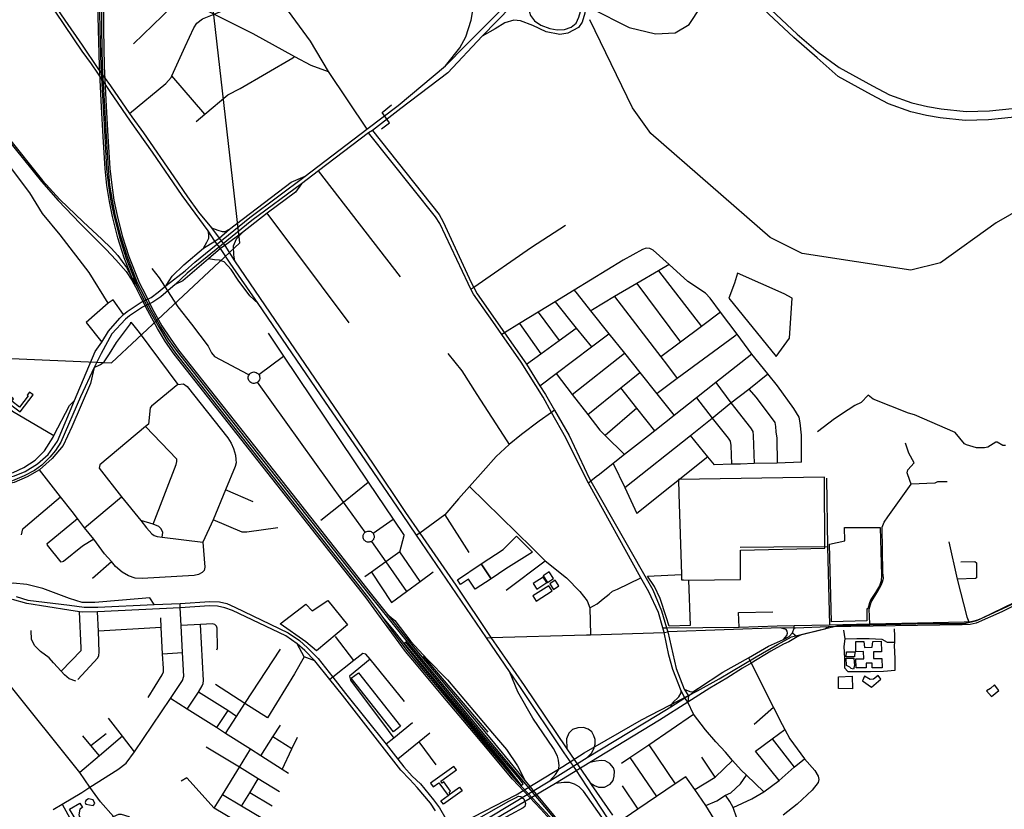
# Model space of a CAD drawing. Header units: millimetres. Extents: x 664923 to 767831, y 3118803 to 3207600.
# Tile 254 of 256: x 720243 to 723421, y 3160879 to 3163427. Entities that reach past the tile are written whole.
import ezdxf

# ---------------------------------------------------------------- set-up
doc = ezdxf.new("R2010")
doc.units = ezdxf.units.MM
for name, color, linetype in [('buildings', 5, 'Continuous'), ('parks', 8, 'Continuous'), ('railways', 4, 'Continuous'), ('roads_2', 2, 'Continuous'), ('roads_3', 3, 'Continuous')]:
    doc.layers.add(name, color=color, linetype=linetype)

msp = doc.modelspace()

# ---------------------------------------------------------------- linework, layer by layer
at = {"layer": 'buildings'}
for points in [[(720196.46, 3162197.95), (720244.84, 3162161.54), (720286.71, 3162216.6), (720275.39, 3162225.12), (720267.78, 3162215.14), (720270.48, 3162213.11), (720242.73, 3162176.62), (720217.44, 3162195.66), (720223.67, 3162203.85), (720209.22, 3162214.72), (720196.46, 3162197.95)], [(722369.43, 3161943.64), (722370.93, 3161896.76), (722379.22, 3161636.78), (722379.79, 3161618.92), (722385.77, 3161618.83), (722401.77, 3161618.58), (722569.84, 3161620.4), (722570.31, 3161715.6), (722841.59, 3161721.83), (722840.69, 3161950.75), (722369.43, 3161943.64)], [(721932.59, 3161632.1), (721946.36, 3161611.22), (721965.95, 3161624), (721952.17, 3161644.89), (721932.59, 3161632.1)], [(721901.05, 3161607.35), (721912.88, 3161589.53), (721944.38, 3161610.25), (721932.54, 3161628.06), (721901.05, 3161607.35)], [(721954.34, 3161606.08), (721966.19, 3161588.66), (721983.69, 3161600.45), (721971.84, 3161617.86), (721954.34, 3161606.08)], [(721899.44, 3161567.35), (721910.01, 3161550.91), (721962.13, 3161584.07), (721951.56, 3161600.52), (721899.44, 3161567.35)], [(721083.53, 3161477.58), (721167.04, 3161541.01), (721187.53, 3161518.99), (721237.81, 3161553.07), (721301.49, 3161473.9), (721201.7, 3161390.67), (721166.9, 3161418.75), (721083.53, 3161477.58)], [(722942.31, 3161420.02), (722967.43, 3161420.5), (722970.09, 3161401.46), (722995.22, 3161401.94), (722996.7, 3161420.15), (723024.11, 3161421.12), (723024.77, 3161386.58), (722998.7, 3161386.99), (722999.12, 3161365.17), (723026.07, 3161365.68), (723026.65, 3161335.22), (722994.65, 3161335.52), (722994.37, 3161350.08), (722975.63, 3161350.17), (722975, 3161335.15), (722942.99, 3161335.45), (722942.44, 3161364.54), (722967.6, 3161364.11), (722966.23, 3161387.74), (722942.01, 3161387.28), (722942.31, 3161420.02)], [(721336.79, 3161319.71), (721472.71, 3161146.67), (721449.27, 3161128.45), (721313.35, 3161301.49), (721336.79, 3161319.71)], [(722885.6, 3161306.42), (722930.26, 3161308.3), (722931.37, 3161268), (722886.32, 3161268.53), (722885.6, 3161306.42)], [(723014.33, 3161310.43), (722999.46, 3161299.24), (722988.06, 3161297.66), (722970.03, 3161308.22), (722963, 3161293.54), (722992.19, 3161272.72), (723022.33, 3161298.76), (723014.33, 3161310.43)], [(723403.12, 3161262.63), (723389.51, 3161280.98), (723376.16, 3161269.03), (723363.95, 3161261.29), (723379.99, 3161242.39), (723403.12, 3161262.63)], [(721569.75, 3160962.55), (721577.84, 3160951.54), (721595.89, 3160964.66), (721626.24, 3160923.35), (721632.87, 3160928.17), (721629.23, 3160933.13), (721634.29, 3160936.81), (721612.14, 3160966.95), (721607.08, 3160963.27), (721602.52, 3160969.48), (721652.74, 3161006.01), (721644.65, 3161017.02), (721569.75, 3160962.55)], [(721671.22, 3160938.66), (721611.26, 3160895.05), (721602.93, 3160906.4), (721626.24, 3160923.35), (721632.87, 3160928.17), (721662.88, 3160950), (721671.22, 3160938.66)], [(720437.82, 3160898.42), (720445.95, 3160884.99), (720437.93, 3160879.31), (720433.8, 3160861.25), (720437.34, 3160854.01), (720424.67, 3160846.29), (720404.3, 3160879.34), (720437.82, 3160898.42)], [(720457.12, 3160907.38), (720454.63, 3160900.28), (720456.82, 3160895.35), (720480.2, 3160890.56), (720485.93, 3160897.21), (720480.2, 3160909.6), (720465.85, 3160912.82), (720457.12, 3160907.38)]]:
    msp.add_lwpolyline(points, close=True, dxfattribs=at)
at = {"layer": 'parks'}
for points in [[(722550.55, 3162576.94), (722532.57, 3162528.54), (722685.36, 3162340.6), (722727.72, 3162399.16), (722736.3, 3162528.23), (722710.28, 3162542.99), (722559.91, 3162609.08), (722550.55, 3162576.94)], [(722863.39, 3161483.68), (722856.84, 3161734.81), (722906.46, 3161745.76), (722905.42, 3161788.71), (723020.78, 3161788.17), (723025.04, 3161633.63), (723023.88, 3161615.84), (723018.06, 3161600.07), (723011.66, 3161589.19), (723005.6, 3161578.66), (722996.93, 3161565.45), (722990.81, 3161555.75), (722986.64, 3161544.68), (722980.79, 3161526.08), (722977.21, 3161526.25), (722977.94, 3161486.99), (722863.39, 3161483.68)], [(721732.57, 3161670.7), (721803.98, 3161717.15), (721846.92, 3161760.69), (721898.74, 3161708.16), (721812.14, 3161654.73), (721764.69, 3161623.06), (721732.57, 3161670.7)], [(721666.56, 3161604.42), (721656.22, 3161619.76), (721732.57, 3161670.7), (721764.69, 3161623.06), (721713.22, 3161588.72), (721691.44, 3161621.02), (721666.56, 3161604.42)], [(722269.42, 3161631.45), (722379.22, 3161636.78), (722379.79, 3161618.92), (722385.77, 3161618.83), (722401.77, 3161618.58), (722407.74, 3161471.84), (722339.01, 3161470.28), (722330.04, 3161500.41), (722310.54, 3161559.07), (722291.67, 3161597.51), (722269.42, 3161631.45)], [(722911.13, 3161366.2), (722935.91, 3161366.67), (722937.51, 3161342.71), (722934.65, 3161331.29), (722927.18, 3161333.42), (722922.98, 3161337.66), (722911.44, 3161343.23), (722911.13, 3161366.2)], [(722911.53, 3161386.78), (722938.95, 3161387.07), (722938.24, 3161370.35), (722911.27, 3161370.53), (722911.53, 3161386.78)]]:
    msp.add_lwpolyline(points, close=True, dxfattribs=at)
at = {"layer": 'railways'}
for points in [[(717226.67, 3162181.43), (718562.58, 3162377.68), (718776.02, 3162395.71), (720539.13, 3162320.27), (720953.78, 3162706.71), (720774.33, 3164283.2)], [(721983.79, 3160832.43), (721870.33, 3160967.32), (721755.38, 3161104.76), (721498.81, 3161413.83), (721374.93, 3161568.61), (720996.17, 3162047.26), (720752.6, 3162356.2), (720725.19, 3162395.11), (720697.45, 3162436.62), (720666.73, 3162492.34), (720644.65, 3162535.74), (720623.76, 3162576.84), (720590.75, 3162661.29), (720569.57, 3162727.36), (720552.37, 3162793), (720542.69, 3162843.66), (720534.52, 3162893.36), (720529.78, 3162946.59), (720523.34, 3163050.87), (720517.79, 3163146.75), (720510.61, 3163277.11), (720508.36, 3163395.65), (720507.12, 3163690.57)], [(720512.47, 3163690.43), (720514.08, 3163396.21), (720516.33, 3163277.42), (720522.52, 3163147.34), (720527.48, 3163051.07), (720534.44, 3162947.05), (720540.51, 3162893.72), (720547.16, 3162844.74), (720558.07, 3162795.1), (720573.85, 3162729.2), (720595.6, 3162662.66), (720628.66, 3162579.53), (720650.12, 3162538.2), (720671.06, 3162494.79), (720702.51, 3162439.49), (720728.81, 3162399.26), (720756.37, 3162361.07), (721001.13, 3162050.83), (721378.48, 3161572.17), (721430.06, 3161507), (721502.18, 3161416.99), (721760.28, 3161109.34), (721874.52, 3160971), (721986.99, 3160834.77)], [(721973.54, 3160825.13), (721925.33, 3160879.13), (721833.66, 3160976.34), (721735.64, 3161092.96), (721673.39, 3161167.19), (721609.51, 3161243.57), (721524, 3161345.92), (721488.28, 3161388.51), (721444.08, 3161448), (721395.56, 3161514.35), (721361.8, 3161560.8), (720984.75, 3162038.71), (720741.44, 3162347.79), (720714.26, 3162387.95), (720687.76, 3162431.11), (720656.54, 3162487.31), (720634.51, 3162531.79), (720624.01, 3162553.11), (720614.3, 3162572.83), (720606.34, 3162593.13), (720580.87, 3162658.2), (720560.18, 3162723.52), (720542.78, 3162791.6), (720532.92, 3162840.78), (720524.83, 3162891.93), (720518.76, 3162945.67), (720512.5, 3163050.57), (720507.66, 3163145.31), (720500.43, 3163277.42), (720497.46, 3163396.13), (720492.12, 3163621.15)], [(720497.8, 3163621.26), (720502.21, 3163396.67), (720505.18, 3163277.02), (720512.72, 3163145.4), (720517.63, 3163050.56), (720523.49, 3162946.05), (720530.03, 3162892.53), (720537.83, 3162841.85), (720548.12, 3162792.13), (720565.27, 3162725.17), (720586.14, 3162659.53), (720618.9, 3162574.9), (720624.89, 3162562.54), (720639, 3162533.42), (720660.7, 3162489.81), (720692.95, 3162433.68), (720719.2, 3162390.03), (720745.86, 3162351.35), (720989.07, 3162042.07), (721365.66, 3161564.17), (721400.98, 3161516.76), (721413.87, 3161498.73), (721447.9, 3161451.17), (721492.49, 3161391.78), (721528.19, 3161348.68), (721613.44, 3161246.66), (721677.19, 3161170.54), (721739.71, 3161095.13), (721836.94, 3160980.08), (721928.25, 3160882.28), (721978.5, 3160828.66)], [(720197.61, 3163049.78), (720313.3, 3162905.08), (720367.83, 3162843.34), (720438.54, 3162769.87), (720522.33, 3162685.43), (720553.45, 3162652.78), (720587.09, 3162614.22), (720604.8, 3162587.03), (720624.01, 3162553.11)], [(720202.24, 3163052.57), (720317.4, 3162907.96), (720373.4, 3162847.01), (720448.54, 3162775.26), (720508.07, 3162719.38), (720538.54, 3162689.7), (720560.18, 3162666.3), (720587.58, 3162627.63), (720606.34, 3162593.13), (720624.89, 3162562.54)], [(721416.81, 3160602.92), (721474.26, 3160637.4), (721674.32, 3160837.21), (721846.08, 3160925.82), (721995.88, 3161016.73), (722065.33, 3161060.73), (722250.42, 3161167.76), (722431.35, 3161261.04), (722500.45, 3161299.59), (722620.03, 3161371.33), (722689.11, 3161410.32), (722734.73, 3161435.25), (722885.11, 3161471.71), (723038.87, 3161475.26), (723183.61, 3161478.6), (723292.69, 3161478.11), (723332.52, 3161487.86), (723532.23, 3161580.24)], [(721413.87, 3161498.73), (721451.93, 3161454), (721496.69, 3161395.04), (721532.39, 3161351.42), (721617.37, 3161249.75), (721680.35, 3161173.45), (721743.17, 3161097.8), (721808.56, 3161021.25), (721836.94, 3160980.08)], [(721430.06, 3161507), (721453.61, 3161488.53), (721505.55, 3161420.14), (721558.58, 3161363.45), (721623.68, 3161296.13), (721769.3, 3161124.01), (721814.07, 3161071.99), (721849.6, 3161018.87), (721874.52, 3160971)], [(721489.14, 3161417.71), (721484.41, 3161413.36), (721809.4, 3161022.98), (721862.16, 3160955.5), (721868.36, 3160960.65), (721856.39, 3160976.95), (721740.46, 3161115.19), (721489.14, 3161417.71)], [(721545.39, 3161372.47), (721754.15, 3161128.07)]]:
    msp.add_lwpolyline(points, dxfattribs=at)
at = {"layer": 'roads_2'}
for points in [[(721617.18, 3163278.13), (721684.42, 3163346.34), (721968.68, 3163631.06), (722018.98, 3163664.45), (722119.72, 3163703.35), (722188.01, 3163716.76), (722266.52, 3163718.3), (722323.74, 3163710.25), (722382.52, 3163692.5), (722467.68, 3163648.32), (722752.3, 3163380.19), (722820.88, 3163322.79), (722887.88, 3163272.92), (722995.46, 3163213.89), (723050.62, 3163185.17), (723122.61, 3163159.05), (723173.6, 3163147.5), (723217.32, 3163139.46), (723298.36, 3163131.07), (723373.8, 3163133.26), (723446.45, 3163140.79), (723540.34, 3163163.98), (723599.24, 3163186.46), (723664.19, 3163218.48)], [(721617.18, 3163278.13), (721663.97, 3163336.79), (721683.24, 3163372.08), (721700.9, 3163426.26), (721707.81, 3163470.34), (721708.6, 3163509.07), (721705.03, 3163543.97), (721695.16, 3163581.48), (721682.97, 3163618.77), (721660.77, 3163656.64), (721644.16, 3163682.44), (721620.29, 3163715.3)], [(723675.1, 3163197.5), (723595.99, 3163157.49), (723537.1, 3163135.02), (723443.2, 3163111.82), (723370.56, 3163104.3), (723295.11, 3163102.1), (723214.08, 3163110.49), (723170.35, 3163118.54), (723119.36, 3163130.09), (723047.37, 3163156.2), (722992.21, 3163184.92), (722884.63, 3163243.95), (722816.79, 3163304.48), (722741.75, 3163369.92), (722464.22, 3163630.66), (722385.21, 3163674.26), (722322.81, 3163695.47), (722254.6, 3163703.31), (722189.25, 3163701.09), (722113.99, 3163688.17), (722035.89, 3163654.35), (721981.69, 3163620.73), (721924.52, 3163568.11), (721735.61, 3163374.34)], [(721981.69, 3163620.73), (721951.28, 3163570.62), (721916.96, 3163532.98), (721893.11, 3163499.77), (721887.38, 3163480.66), (721885.93, 3163462.91), (721892.48, 3163440.36), (721904.69, 3163423.37), (721925.3, 3163410.16), (721954.25, 3163399.02), (721977.6, 3163394.39), (722002.18, 3163395.67), (722022.82, 3163403.21), (722039.38, 3163415.77), (722048.45, 3163435.14), (722053.19, 3163453.37), (722053.88, 3163474.37), (722045.6, 3163502.08), (722029.53, 3163528.21), (722000.96, 3163561.96)], [(722009.99, 3163568.39), (722042.28, 3163533.65), (722059.63, 3163502.95), (722067.93, 3163481.3), (722067.71, 3163448.12), (722058.26, 3163419.66), (722046.9, 3163402.46), (722012.44, 3163383.94), (721986.59, 3163379.75), (721942.66, 3163388.54), (721899.35, 3163408.59), (721860.22, 3163423.65), (721838.17, 3163425.41), (721808.61, 3163416.86), (721777.92, 3163398.39), (721735.61, 3163374.34)], [(721735.61, 3163374.34), (721625.34, 3163255.9), (721473.78, 3163140.51), (721382.03, 3163069.74), (721369.63, 3163061.99), (721207.34, 3162939.88), (721152.64, 3162897.1), (720992.87, 3162779.52)], [(720985.81, 3162788.6), (721164.51, 3162922.42), (721363.89, 3163074.23), (721464.6, 3163150.9), (721617.18, 3163278.13)], [(722399.57, 3161224.78), (722389.77, 3161238), (722378.2, 3161260.86), (722350.93, 3161330.1), (722338.66, 3161376.09), (722323.28, 3161449.87), (722319.15, 3161464.06), (722304.6, 3161514.07), (722273.72, 3161580.34), (722248.25, 3161626.35), (722079.17, 3161931.82), (722071.66, 3161945.4), (722006.25, 3162078.2), (721960.07, 3162159.4), (721932.45, 3162209.27), (721862.26, 3162321.61), (721799.35, 3162411.46), (721770.26, 3162453.01), (721708.51, 3162541.18), (721699.9, 3162557.76), (721690.27, 3162576.28), (721599.26, 3162769.98), (721585.2, 3162791.36), (721369.63, 3163061.99)], [(721382.03, 3163069.74), (721597.53, 3162798.21), (721610.2, 3162774.71), (721700.64, 3162578.94), (721709.33, 3162562.43), (721719.96, 3162542.24), (721808.28, 3162416.75), (721871.62, 3162326.77), (721878.75, 3162315.42), (721921.95, 3162245.07), (721940.35, 3162217.23), (721969.75, 3162166.66), (722016.29, 3162084.83), (722080.95, 3161947.82), (722086.47, 3161937.58), (722286.54, 3161587.44), (722314.52, 3161519.61), (722331.06, 3161464.76), (722334.95, 3161451.87), (722362.25, 3161332.87), (722388.04, 3161266.48), (722401.83, 3161244.68), (722399.57, 3161224.78)], [(720716.2, 3162569.19), (720735.03, 3162599.88), (720772.56, 3162636.16), (720837.04, 3162690.31), (720873.46, 3162711.97), (720886.64, 3162721.92), (720920.53, 3162750.94), (721119.4, 3162903.24), (721164.51, 3162922.42)], [(721152.64, 3162897.1), (721133.18, 3162870.48), (721041.7, 3162802.82), (720962.19, 3162740.55), (720904.94, 3162698.12), (720890.94, 3162688.56), (720853, 3162655.49), (720770.19, 3162584.64), (720744.91, 3162572.13)], [(720808.11, 3162645.11), (720985.81, 3162788.6)], [(720992.87, 3162779.52), (720813.86, 3162633.98)], [(720962.19, 3162740.55), (720942.47, 3162718.43), (720932.64, 3162696.85), (720933.17, 3162668.33), (720936.1, 3162648.67)], [(722140.84, 3160851.25), (722074.35, 3160951.12), (722038.31, 3161006.89), (722001.1, 3161061.28), (721859.19, 3161271.56), (721823.69, 3161323.88), (721750.5, 3161431.75), (721524.38, 3161763.14), (721479.02, 3161829.78), (721370.18, 3161989.05), (721230.31, 3162192.42), (721013.49, 3162510.93), (720922.58, 3162641.19), (720890.94, 3162688.56), (720873.46, 3162711.97)], [(720886.64, 3162721.92), (720904.94, 3162698.12), (720936.1, 3162648.67), (721196.79, 3162266.83), (721381.99, 3161996.07), (721488.71, 3161836.76), (721534.62, 3161769.91), (721650.63, 3161602.06), (721763.93, 3161433.05), (721871.42, 3161278.47), (722008.87, 3161073.86), (722084.3, 3160964.22), (722087.89, 3160958.61), (722156.77, 3160859.71)], [(720667.53, 3162530.95), (720689.99, 3162547.74), (720716.2, 3162569.19), (720777.45, 3162616.84), (720808.11, 3162645.11)], [(720813.86, 3162633.98), (720783.74, 3162608.81), (720744.91, 3162572.13), (720698.47, 3162532.48), (720673.17, 3162516.07)], [(721013.49, 3162510.93), (720985.85, 3162535.86), (720948.03, 3162586.43), (720925.53, 3162621.32), (720903.55, 3162645.7), (720888.43, 3162651.19), (720871.68, 3162652.24), (720853, 3162655.49)], [(720365.74, 3162066.62), (720420.45, 3162197.71), (720486.48, 3162355.95), (720508.77, 3162385.98), (720529.58, 3162421.61), (720566.48, 3162463.94), (720577.85, 3162475.81), (720590.01, 3162485.37), (720635.71, 3162515.62)], [(720635.71, 3162515.62), (720667.53, 3162530.95)], [(720673.17, 3162516.07), (720640.07, 3162499.36)], [(720640.07, 3162499.36), (720597.32, 3162470.97), (720585.25, 3162460.22), (720541.13, 3162413.58), (720506.39, 3162350.03), (720483.84, 3162304.33), (720439.97, 3162209.6)], [(720483.84, 3162304.33), (720471.69, 3162252.85), (720411.83, 3162113.04), (720383.12, 3162052.67), (720348.65, 3162010.65), (720306.77, 3161974.27), (720267.61, 3161951.64), (720225.84, 3161933.38), (720196.78, 3161927.74), (720153.31, 3161920.82), (720100.93, 3161913.39), (720087.37, 3161912.61), (720028.04, 3161906.29), (719827.5, 3161886.98), (719751.83, 3161878.12), (719738.82, 3161876.88), (719528.29, 3161851.51), (719430.72, 3161841.96), (719386.05, 3161845.51)], [(719396.91, 3161857.93), (719442.73, 3161871.6), (719735.65, 3161905.13), (719747.84, 3161906.53), (719926.5, 3161927.15), (719947.36, 3161929.87), (719965.73, 3161931.95), (720094.99, 3161946.64), (720132.74, 3161951.24), (720163.18, 3161954.95), (720193.03, 3161959.05), (720221.89, 3161966.34), (720256.96, 3161981.92), (720293.77, 3162005.51), (720323.68, 3162035.72), (720351.29, 3162080.04), (720353.86, 3162085.05), (720403.55, 3162182.09), (720420.45, 3162197.71)], [(720439.97, 3162209.6), (720376.56, 3162063.73), (720359.21, 3162036.76), (720340.18, 3162015.5), (720314.41, 3161989.95), (720291.11, 3161972.27), (720257.84, 3161954.94), (720220.33, 3161939.07), (720186.83, 3161933.22), (720007.62, 3161914.19), (719512.99, 3161858.94)], [(719512.6, 3161870.63), (720161.69, 3161943.32), (720198.58, 3161948.08), (720226.15, 3161954.75), (720260.59, 3161968.67), (720301.08, 3161993.82), (720335.45, 3162023.98), (720365.74, 3162066.62)], [(720351.26, 3160877.76), (720380.94, 3160895.28), (720443.81, 3160932.4), (720470, 3160950.43), (720559.76, 3161007.24), (720586.44, 3161028.07), (720613.83, 3161064.44), (720729.76, 3161236.66), (720768.62, 3161293.93), (720773.03, 3161308.91), (720768.97, 3161385.12), (720764.21, 3161471.76), (720761.07, 3161529.17), (720761.1, 3161543.14)], [(722319.15, 3161464.06), (722331.06, 3161464.76), (722565.49, 3161466.19), (722687.89, 3161471.15), (722743.02, 3161472.2)], [(722742.6, 3161463.63), (722699.35, 3161464.13), (722334.95, 3161451.87)], [(721750.5, 3161431.75), (721763.93, 3161433.05), (722073, 3161441.94), (722085.63, 3161442.34), (722323.28, 3161449.87), (722334.95, 3161451.87)], [(721954.52, 3160970.42), (721972.68, 3160991.47), (721982.23, 3161006.47), (721984.4, 3161019.17), (721982.16, 3161037), (721978.68, 3161049.96), (721965.86, 3161075.12), (721900.01, 3161172.75), (721850.62, 3161257.8), (721823.69, 3161323.88)], [(722075.17, 3161045.57), (722088.8, 3161059.78), (722096.62, 3161073.95), (722100.63, 3161088.69), (722100.94, 3161104.24), (722096.87, 3161116.2), (722089.48, 3161128.33), (722078.55, 3161137.04), (722062.88, 3161142.52), (722045.16, 3161141.85), (722027.87, 3161135.86), (722015.82, 3161124.26), (722008.63, 3161106.6)], [(722008.63, 3161106.6), (722008.87, 3161073.86)], [(722131.23, 3160950.29), (722148.77, 3160959.4), (722158.88, 3160971.81), (722162.31, 3160985.96), (722162.85, 3161001.86), (722159.57, 3161012.4), (722148.45, 3161027.05), (722132.89, 3161034.67), (722119.53, 3161035.93), (722103.48, 3161033.86), (722083.08, 3161029.35)], [(722258.11, 3160685.93), (722237.19, 3160697.05), (722219.6, 3160714.61), (722062.58, 3160937.61), (722048.98, 3160951.59), (722034.27, 3160960.03), (722018.06, 3160965.15), (721999.88, 3160965.68), (721972.86, 3160962.42)], [(722084.3, 3160964.22), (722098.41, 3160956.04), (722111.94, 3160950.63), (722131.23, 3160950.29)]]:
    msp.add_lwpolyline(points, dxfattribs=at)
at = {"layer": 'roads_3'}
for points in [[(722086.81, 3163464.47), (722210.7, 3163401.73), (722295.23, 3163381.24), (722359.43, 3163384.78), (722404.49, 3163412.38), (722441.97, 3163468.9), (722453.69, 3163528.4), (722446.79, 3163584.07), (722406.09, 3163635.62)], [(720597.85, 3163124.68), (720714.96, 3163221.29), (720732.44, 3163240.94), (720734.79, 3163246.24), (720777.12, 3163341.05), (720805.02, 3163401.09), (720814.56, 3163415.92), (720833.18, 3163430.37), (720870.96, 3163445.14), (720921.41, 3163465.44), (721062.33, 3163528.19), (721162.37, 3163568.73), (721194.88, 3163577.67), (721225.73, 3163584.52)], [(720686.21, 3163521.06), (720729.57, 3163504.13), (720737.76, 3163500.9), (720838.53, 3163461.26), (720870.96, 3163445.14), (720995.41, 3163383.27), (721130.53, 3163309.07), (721182.64, 3163280.78), (721239.08, 3163259.93)], [(720495.03, 3163255.2), (720475, 3163284.54), (720444.82, 3163325.76), (720331.03, 3163495.34)], [(720339.03, 3163499.26), (720389.34, 3163425.41), (720444.62, 3163344.94), (720495.1, 3163270.33)], [(720610.69, 3163349.38), (720734.93, 3163470.28), (720729.87, 3163479.61), (720737.76, 3163500.9)], [(721109.55, 3163454.89), (721180.53, 3163357.54), (721239.08, 3163259.93), (721363.89, 3163074.23)], [(724251.53, 3162339.64), (723885.32, 3162788.39), (723737.65, 3162871.61), (723627.82, 3162870.67), (723524.3, 3162845.44), (723394.81, 3162772.05), (723214.95, 3162643.06), (723119.58, 3162619.16), (722769.12, 3162672.93), (722665.31, 3162724.44), (722280.29, 3163060.09), (722221.46, 3163142.68), (722084.02, 3163427.22)], [(720954.67, 3163204.92), (721125.36, 3163304.27), (721130.53, 3163309.07)], [(720495.1, 3163270.33), (720536.26, 3163214.22)], [(720535.58, 3163195.77), (720495.03, 3163255.2)], [(720841.24, 3163122.87), (720734.79, 3163246.24)], [(720528.58, 3162511.98), (720467.56, 3162611.33), (720374.46, 3162733.3), (720316.98, 3162802.21), (720275.96, 3162868.4), (720161.16, 3163019.7), (720118.18, 3163071.65), (720015.14, 3163218.56)], [(720536.26, 3163214.22), (720597.85, 3163124.68), (720605.15, 3163114.07), (720642.4, 3163062.13), (720741.08, 3162920.5), (720784.97, 3162855.95), (720820.89, 3162806.53), (720862.22, 3162755.53), (720886.64, 3162721.92)], [(720812.82, 3163098.31), (720841.24, 3163122.87), (720915.16, 3163184.33), (720954.67, 3163204.92)], [(720873.46, 3162711.97), (720851.55, 3162745.65), (720767.77, 3162859.68), (720671.88, 3162999.94), (720601.12, 3163099.73), (720535.58, 3163195.77)], [(721411.47, 3163075.33), (721437.31, 3163094.52), (721412.84, 3163127.61), (721443.6, 3163152.47)], [(721472.89, 3162597.08), (721207.34, 3162939.88)], [(721306.98, 3162448.54), (721041.7, 3162802.82)], [(722005.19, 3162763.58), (721895.7, 3162692.26), (721709.33, 3162562.43), (721699.9, 3162557.76)], [(720837.04, 3162690.31), (720846.93, 3162708.83), (720853.9, 3162722.41), (720853.35, 3162733.66), (720851.55, 3162745.65)], [(720862.22, 3162755.53), (720882.51, 3162748.21), (720896.92, 3162744.07), (720906.16, 3162743.23), (720920.53, 3162750.94)], [(722742.24, 3162172.4), (722689.72, 3162245.35), (722657.88, 3162284.46), (722606.39, 3162347.71), (722558.55, 3162412.09), (722505.55, 3162483.43), (722471.68, 3162529.02), (722457.21, 3162544.93), (722399.78, 3162582.49), (722339.67, 3162637.6), (722288.13, 3162683.81), (722277.53, 3162688.83), (722265.43, 3162690.16), (722253.96, 3162685.76), (722191.05, 3162650.85), (722033.3, 3162554.65), (721971.64, 3162516.86), (721916.96, 3162483.35), (721856.69, 3162446.42), (721808.28, 3162416.75), (721799.35, 3162411.46)], [(722339.67, 3162637.6), (722305.24, 3162617.26), (722235.22, 3162575.89), (722163.61, 3162533.58), (722091.72, 3162491.11), (722086.17, 3162487.83)], [(720669.28, 3162624.01), (720693.39, 3162594.01), (720730.04, 3162537.22), (720753.6, 3162500.16), (720797.93, 3162444.62), (720851.64, 3162373.54), (720862.1, 3162352.09), (720872.13, 3162339.9), (720979.86, 3162282.94), (720983.43, 3162281.1)], [(722305.24, 3162617.26), (722443.5, 3162437.22)], [(722235.22, 3162575.89), (722376.07, 3162387)], [(722033.3, 3162554.65), (722042.89, 3162542.22), (722086.17, 3162487.83), (722144.95, 3162413.47), (722194.91, 3162351.22), (722245.26, 3162289.03), (722299.66, 3162219.62), (722355.33, 3162149.67)], [(720577.85, 3162475.81), (720545.27, 3162523.06), (720528.58, 3162511.98), (720457.93, 3162449.62), (720508.77, 3162385.98)], [(721971.64, 3162516.86), (722039.16, 3162432.01), (722089.21, 3162371.38)], [(722163.61, 3162533.58), (722312.31, 3162339.51), (722330.79, 3162315.88), (722365.71, 3162268.87)], [(721916.96, 3162483.35), (721984.65, 3162392.39)], [(722505.55, 3162483.43), (722443.5, 3162437.22), (722376.07, 3162387), (722312.31, 3162339.51)], [(720483.84, 3162304.33), (720503.65, 3162314.71), (720516.4, 3162323.22), (720532.72, 3162349.13), (720555.88, 3162385.17), (720600.42, 3162445.54), (720602.31, 3162451)], [(720602.31, 3162451), (720611.77, 3162439.6), (720629.18, 3162418.08), (720753.62, 3162250.32), (720771.99, 3162251.52), (720783.68, 3162243.92), (720914.92, 3162078.19), (720926.29, 3162060.12), (720933.44, 3162043.02), (720940.14, 3162021.73), (720941.46, 3162007.66), (720941.65, 3161997.2), (720938.73, 3161985.14), (720907.7, 3161909.39), (720868.21, 3161812.97), (720834.12, 3161740.46), (720840.88, 3161660.47), (720838.98, 3161649.99), (720831.77, 3161642.54), (720820.85, 3161637.11), (720806.74, 3161633.71), (720638.3, 3161623.42), (720616.27, 3161624.94), (720594.61, 3161631.84), (720574.43, 3161644.16), (720552.02, 3161662.91), (720539.2, 3161678.96), (720517.45, 3161703.39)], [(721856.69, 3162446.42), (721925, 3162349.04)], [(721044.78, 3162415.75), (721094.91, 3162341.67), (721368.25, 3161934.73), (721448.87, 3161814.71), (721484.03, 3161762.38)], [(721878.75, 3162315.42), (721925, 3162349.04), (721984.65, 3162392.39), (722039.16, 3162432.01)], [(721921.95, 3162245.07), (721974.98, 3162285.11), (722089.21, 3162371.38), (722144.95, 3162413.47)], [(722558.55, 3162412.09), (722551.71, 3162405.73), (722365.71, 3162268.87), (722304.7, 3162223.97), (722299.66, 3162219.62)], [(720093.33, 3162405.7), (720107.15, 3162373.86), (720123.64, 3162334.22), (720146.23, 3162273.56), (720166.07, 3162223.53), (720173.79, 3162208.24), (720193.58, 3162188.74), (720220.3, 3162164.16), (720353.86, 3162085.05)], [(721625.01, 3162350), (721670.13, 3162293.63), (721718.86, 3162218.05), (721815.13, 3162067.58), (721823.47, 3162056.51)], [(722026.47, 3162217.99), (722194.91, 3162351.22)], [(722606.39, 3162347.71), (722490.3, 3162256.14), (722428.15, 3162207.11), (722355.33, 3162149.67), (722292.94, 3162100.44), (722272.51, 3162084.34), (722195.51, 3162023.59), (722158.71, 3161994.55), (722114.63, 3161959.79), (722104.45, 3161951.76), (722086.47, 3161937.58), (722079.17, 3161931.82)], [(721014.92, 3162282.03), (721094.91, 3162341.67)], [(721014.54, 3162260.8), (721012.97, 3162258.92), (721010.59, 3162256.88), (721010.17, 3162256.53), (721007.27, 3162254.85), (721003.7, 3162253.64), (720999.88, 3162253.16), (720996.55, 3162253.39), (720993.2, 3162254.23), (720989.18, 3162256.23), (720986.52, 3162258.35), (720984.61, 3162260.51), (720983.14, 3162262.76), (720981.75, 3162265.96), (720981.08, 3162268.75), (720980.84, 3162271.44), (720981.07, 3162274.57), (720981.94, 3162277.97), (720983.43, 3162281.1), (720986.13, 3162284.62), (720988.78, 3162286.87), (720992.24, 3162288.76), (720996.2, 3162289.92), (720999, 3162290.21), (720999.18, 3162290.21), (721002.37, 3162290), (721006.73, 3162288.75), (721010.22, 3162286.82), (721012.36, 3162285.05), (721014.92, 3162282.03), (721016.82, 3162278.44), (721017.83, 3162274.79), (721018.09, 3162272.14), (721017.89, 3162269), (721016.9, 3162265.17), (721014.54, 3162260.8)], [(721974.98, 3162285.11), (722026.47, 3162217.99), (722077.16, 3162153), (722115.25, 3162102.26)], [(722077.16, 3162153), (722183.18, 3162238.79), (722245.26, 3162289.03)], [(722196.8, 3161917.22), (722408.12, 3162085.52), (722478.61, 3162141.67), (722538.83, 3162190.24), (722596.16, 3162235.3), (722657.88, 3162284.46)], [(720753.62, 3162250.32), (720668.42, 3162179.57), (720664.32, 3162174.27), (720659.01, 3162121.94), (720649.47, 3162114.22), (720501.85, 3161991), (720499.43, 3161979.99), (720572.37, 3161886.99), (720634.06, 3161810.48), (720652.72, 3161786.99), (720669.87, 3161767.98), (720676.81, 3161762.37), (720686.85, 3161758.9), (720703.05, 3161756.59), (720834.12, 3161740.46)], [(721358.41, 3161772.94), (721288.23, 3161870.58), (721010.59, 3162256.88)], [(722490.3, 3162256.14), (722538.83, 3162190.24), (722601.92, 3162110.49), (722609.25, 3162098.1), (722610.72, 3162085.55), (722613.79, 3161994.47)], [(722292.94, 3162100.44), (722234.84, 3162173.68), (722183.18, 3162238.79)], [(722596.16, 3162235.3), (722620.41, 3162208.1), (722680.7, 3162127.47), (722682.52, 3162113.96), (722683.41, 3162096.85), (722686.61, 3162076.67), (722688.25, 3161996.4)], [(722428.15, 3162207.11), (722478.61, 3162141.67), (722530.5, 3162076.94), (722536.32, 3162067.19), (722538.38, 3162053.12), (722540.24, 3161992.19)], [(723425.18, 3162052.42), (723416.4, 3162052.83), (723398.34, 3162063.99), (723393.62, 3162063.36), (723367.68, 3162047.2), (723357.74, 3162045.45), (723332, 3162045.48), (723298.75, 3162054.77), (723292.38, 3162058.31), (723262.8, 3162095.35), (723130.97, 3162151.87), (723112.49, 3162157.78), (722997.7, 3162202.08), (722981.69, 3162215.88), (722959.04, 3162191.95), (722938.76, 3162181.64), (722916.8, 3162168.1), (722872.88, 3162139.12), (722818.03, 3162096.81)], [(721969.75, 3162166.66), (721960.07, 3162159.4), (721919.64, 3162131.31), (721862.92, 3162088.86), (721823.47, 3162056.51), (721781.61, 3162017.19), (721739.08, 3161970.37), (721694.7, 3161920.77), (721897.13, 3161723.02), (721939.37, 3161680.54), (722008.2, 3161625.66), (722051.02, 3161582.18), (722075.12, 3161551.71), (722083.13, 3161528.46), (722085.63, 3161442.34)], [(722234.84, 3162173.68), (722133.13, 3162084.77)], [(722767.09, 3161999.26), (722766.22, 3162086.72), (722762.53, 3162126.05), (722759.37, 3162144.33), (722742.24, 3162172.4)], [(720674.13, 3161799.35), (720748.53, 3161991.53), (720750.97, 3162000.98), (720750.82, 3162008.82), (720649.47, 3162114.22)], [(722195.51, 3162023.59), (722133.13, 3162084.77), (722115.25, 3162102.26)], [(722486.35, 3161990.48), (722464.62, 3162016.89), (722408.12, 3162085.52)], [(722987.13, 3161477.46), (722985.36, 3161524.47), (722991.51, 3161547.37), (723013.13, 3161583), (723023.65, 3161601.96), (723027.66, 3161612.79), (723030.82, 3161625.18), (723029.3, 3161642.98), (723027.15, 3161789.79), (723033.74, 3161805.52), (723044.91, 3161823.06), (723120.16, 3161927.77), (723116.83, 3161940.19), (723107.32, 3161965.06), (723109.88, 3161973.96), (723130.1, 3161996.65), (723113.14, 3162028.1), (723102.02, 3162059.98)], [(722158.71, 3161994.55), (722196.8, 3161917.22), (722235.23, 3161833.19)], [(722464.62, 3162016.89), (722235.23, 3161833.19)], [(722767.09, 3161999.26), (722688.25, 3161996.4), (722613.79, 3161994.47), (722569.81, 3161993.09), (722540.24, 3161992.19), (722486.35, 3161990.48)], [(720517.45, 3161703.39), (720482.19, 3161750.65), (720452.53, 3161787.24), (720430.12, 3161817.03), (720412.27, 3161839.79), (720374.62, 3161887.78), (720306.77, 3161974.27)], [(721215.01, 3161811.88), (721288.23, 3161870.58), (721368.25, 3161934.73)], [(722846.84, 3161947.39), (722850.47, 3161725.39), (722856.93, 3161473.66)], [(723236.96, 3161935.53), (723205.46, 3161935.46), (723197.51, 3161931.08), (723120.16, 3161927.77)], [(720996.63, 3161871.64), (720907.7, 3161909.39)], [(721694.7, 3161920.77), (721659.75, 3161880.66), (721615.18, 3161829.66), (721534.62, 3161769.91), (721524.38, 3161763.14)], [(720248.82, 3161764.62), (720253.7, 3161784.04), (720262.48, 3161792.04), (720374.62, 3161887.78)], [(720452.53, 3161787.24), (720572.37, 3161886.99)], [(720482.19, 3161750.65), (720446.41, 3161727.59), (720384.34, 3161678), (720377.01, 3161676.82), (720332.93, 3161731.2), (720332.3, 3161736.93), (720430.12, 3161817.03)], [(720703.05, 3161756.59), (720704.99, 3161772.12), (720699.53, 3161783.5), (720692.03, 3161791.72), (720674.13, 3161799.35), (720634.06, 3161810.48)], [(721076.28, 3161786.91), (720976.26, 3161773), (720961.27, 3161773.12), (720868.21, 3161812.97)], [(721383.9, 3161769.6), (721448.87, 3161814.71)], [(721615.18, 3161829.66), (721693.16, 3161707.39)], [(721384.92, 3161749.68), (721383.84, 3161748.1), (721382.44, 3161746.46), (721380.87, 3161745.04), (721378.77, 3161743.56), (721376.42, 3161742.38), (721373.64, 3161741.49), (721371.44, 3161741.11), (721369.78, 3161741.01), (721368, 3161741.08), (721365.54, 3161741.46), (721362.93, 3161742.25), (721360.2, 3161743.6), (721358.05, 3161745.12), (721357, 3161746.06), (721355.56, 3161747.63), (721354.08, 3161749.73), (721352.92, 3161752.02), (721352.06, 3161754.66), (721351.68, 3161756.74), (721351.54, 3161758.58), (721351.64, 3161760.72), (721352.07, 3161763.16), (721353.03, 3161766.01), (721354.12, 3161768.13), (721355.44, 3161770), (721356.55, 3161771.26), (721358.41, 3161772.94), (721360.99, 3161774.63), (721363.76, 3161775.82), (721366.88, 3161776.57), (721369.1, 3161776.77), (721371.61, 3161776.65), (721374.34, 3161776.11), (721377.19, 3161775.06), (721380.01, 3161773.4), (721381.93, 3161771.82), (721383.9, 3161769.6), (721385.57, 3161766.92), (721386.82, 3161763.72), (721387.26, 3161761.71), (721387.48, 3161759.25), (721387.44, 3161757.54), (721387.1, 3161755.2), (721386.5, 3161753.03), (721385.75, 3161751.22), (721384.92, 3161749.68)], [(721378.77, 3161743.56), (721424.84, 3161677.47), (721491.59, 3161581.56)], [(721536.24, 3161614.44), (721470.17, 3161710.16), (721484.03, 3161762.38)], [(723241.65, 3161742.46), (723269.3, 3161621.02), (723299.88, 3161500.14), (723306.37, 3161483.9)], [(721470.17, 3161710.16), (721424.84, 3161677.47), (721378.37, 3161643.98), (721357.12, 3161628.66)], [(722850.47, 3161725.39), (722677.56, 3161724.3), (722568.36, 3161723.27)], [(720478.82, 3161624.25), (720539.2, 3161678.96)], [(721813.66, 3161586.27), (721939.37, 3161680.54)], [(723281.37, 3161676.97), (723326.52, 3161678.1), (723331.06, 3161673.74), (723331.8, 3161629.68), (723331.35, 3161625.49), (723327.72, 3161623.33), (723269.3, 3161621.02)], [(721378.37, 3161643.98), (721443.87, 3161546.41), (721491.59, 3161581.56), (721536.24, 3161614.44), (721577.98, 3161645.18)], [(722083.13, 3161528.46), (722106.7, 3161542.43), (722126.21, 3161558.27), (722145.61, 3161572.98), (722156.96, 3161582.33), (722172.51, 3161589.31), (722248.25, 3161626.35)], [(723617.12, 3161626.62), (723607.43, 3161614.45), (723583.95, 3161600.71), (723565.33, 3161590.98), (723413.71, 3161515.9), (723330.86, 3161479.14), (723311.1, 3161475.1), (723284.88, 3161474.48), (722853.95, 3161467.47), (722747.21, 3161463.75), (722742.6, 3161463.63)], [(722743.02, 3161472.2), (722856.93, 3161473.66), (722987.13, 3161477.46), (723089.95, 3161479.84), (723291.89, 3161483.63), (723306.74, 3161484.24), (723306.37, 3161483.9), (723319.67, 3161486.25), (723335.5, 3161490.27), (723348.91, 3161495.16), (723561.49, 3161599.19), (723575.11, 3161606.53), (723603.91, 3161623.9), (723616.9, 3161634.4)], [(720677.86, 3161539.45), (720663.79, 3161560.87), (720574.66, 3161553.97), (720485.53, 3161546.7), (720444.58, 3161546.45), (720403.9, 3161559.11), (720318.24, 3161591.09), (720266.54, 3161604.22), (720221.83, 3161608.08), (720186.14, 3161607.25), (720168.02, 3161596.99)], [(721585.67, 3160873.91), (721569.27, 3160898.82), (721526.41, 3160949.14), (721502.59, 3160975.1), (721473.58, 3161004.75), (721284.75, 3161247), (721243.96, 3161297.76), (721195.79, 3161357.72), (721163.21, 3161391.59), (721138.64, 3161413.22), (721101.87, 3161438.53), (720930.17, 3161520.1), (720905.24, 3161529.21), (720882.27, 3161534.65), (720855.69, 3161535.53), (720761.07, 3161529.17), (720494.82, 3161516.54), (720444.76, 3161515.32), (720436.78, 3161516.45), (720402.34, 3161521.3), (720266.13, 3161542.95), (720220.32, 3161555.54)], [(720231.42, 3161565.88), (720269.75, 3161553.96), (720403.87, 3161537.15), (720451.53, 3161531.07), (720495.6, 3161531.37), (720677.86, 3161539.45), (720761.1, 3161543.14), (720856.71, 3161549.4), (720887.96, 3161548.73), (720912.03, 3161543.44), (720937.97, 3161531.1), (721109.32, 3161448.74), (721146.26, 3161423.05), (721172.77, 3161400.3), (721206.55, 3161365.28), (721253.75, 3161305.48), (721295.16, 3161253.01), (721425.62, 3161088.69), (721464.12, 3161040.2), (721483.12, 3161016.26), (721510.57, 3160986.17), (721537.15, 3160961.09), (721578.8, 3160909.3), (721598.37, 3160883.7), (721618.52, 3160848.04)], [(720470, 3160950.43), (720437.25, 3160996.98), (720204.16, 3161289.09), (720199.61, 3161296.48), (720153.65, 3161371.11), (720126.77, 3161458.12), (720116.33, 3161542.05)], [(720376.82, 3161325.09), (720441.2, 3161391.08), (720442.16, 3161399.74), (720436.78, 3161516.45)], [(720430.87, 3161297.9), (720495.28, 3161367.31), (720498.73, 3161374.93), (720500.17, 3161386.21), (720497.41, 3161453.54), (720494.82, 3161516.54)], [(720657.78, 3161239.97), (720703.67, 3161312.93), (720707.15, 3161322.91), (720707.49, 3161332.86), (720704.16, 3161380.43), (720700.13, 3161465.22), (720698.62, 3161497.23)], [(722565.49, 3161466.19), (722563.42, 3161513.73), (722674.04, 3161515.55)], [(720424.16, 3161292.03), (720403.03, 3161299.98), (720387.57, 3161312.23), (720376.82, 3161325.09), (720352.69, 3161351.8), (720338.23, 3161367.2), (720310, 3161388.08), (720291.82, 3161406.03), (720281.44, 3161426.73), (720280.38, 3161455.45)], [(720700.13, 3161465.22), (720497.41, 3161453.54)], [(720879.63, 3161393.55), (720881.63, 3161398.82), (720880.42, 3161463.05), (720878.19, 3161470.31), (720873.15, 3161475.37), (720865.97, 3161477.4), (720826.43, 3161475.2), (720764.21, 3161471.76)], [(720784.24, 3161202.07), (720820.29, 3161257.23), (720832.47, 3161276.69), (720835.47, 3161285.11), (720836.87, 3161294.02), (720826.43, 3161475.2)], [(722853.95, 3161467.47), (722842.28, 3161460.1), (722763.49, 3161440.45), (722752.35, 3161435.38), (722725.72, 3161419.58), (722708.71, 3161411.61), (722667.35, 3161388.83), (722603.9, 3161350.87), (722576.12, 3161333.86), (722525.33, 3161301.82), (722470.46, 3161269.15), (722399.57, 3161224.78)], [(722401.83, 3161244.68), (722434.53, 3161269.56), (722513.25, 3161321.47), (722595.65, 3161368.12), (722660.47, 3161405.6), (722708.73, 3161427.04), (722718.87, 3161439.98), (722721.96, 3161447.03), (722720.68, 3161454.05), (722717.03, 3161458.63), (722699.35, 3161464.13)], [(722737.54, 3161448.7), (722742.6, 3161463.63), (722743.02, 3161472.2)], [(722902.72, 3161457.34), (722906.01, 3161428.76), (722903.73, 3161404.15), (722905.82, 3161366.44), (722905.04, 3161335.05), (722915.79, 3161323.44), (722946.87, 3161323.12), (722988.93, 3161323.46), (723030.96, 3161324.72), (723068.85, 3161327.26), (723069.03, 3161365.46), (723067.32, 3161407.72), (723067.42, 3161418.16), (723067.63, 3161439.1), (723066.3, 3161460.91)], [(721322.22, 3161359.48), (721262.66, 3161436.82)], [(722708.73, 3161427.04), (722727.28, 3161436.84), (722737.54, 3161448.7)], [(722737.54, 3161448.7), (722752.35, 3161435.38)], [(722906.01, 3161428.76), (722945.31, 3161429.5), (722985.06, 3161430.26), (723026.24, 3161428.32), (723042.9, 3161417.71), (723067.42, 3161418.16)], [(720970.35, 3161219.77), (721084.61, 3161395.48)], [(721195.79, 3161357.72), (721161.57, 3161371.17), (721138.64, 3161413.22)], [(720704.16, 3161380.43), (720768.97, 3161385.12)], [(721161.57, 3161371.17), (721130.08, 3161315.91), (721042.95, 3161173.81), (720970.35, 3161219.77)], [(721350.86, 3161382.08), (721322.22, 3161359.48), (721253.75, 3161305.48), (721243.96, 3161297.76)], [(721374.45, 3161363.11), (721307.62, 3161308.65), (721311, 3161295.65), (721432.76, 3161132.88), (721450.63, 3161108.64)], [(721485.59, 3161226.87), (721374.45, 3161363.11), (721360.9, 3161379.13), (721350.86, 3161382.08)], [(722595.65, 3161368.12), (722603.9, 3161350.87), (722676.47, 3161207.58), (722704.18, 3161152.86), (722712.82, 3161136.7), (722729.11, 3161106.26), (722776.47, 3161041.27), (722809.28, 3161003.51), (722820.33, 3160985.69), (722822.64, 3160974.76), (722820.89, 3160964.87), (722801.15, 3160940.97), (722752.66, 3160895.12), (722708, 3160860.26)], [(720970.35, 3161219.77), (720874.89, 3161281.14)], [(722388.04, 3161266.48), (722406.44, 3161259.19), (722416.4, 3161257.49), (722434.53, 3161269.56)], [(720907.48, 3161123.09), (720878.52, 3161142.21), (720784.24, 3161202.07), (720729.76, 3161236.66)], [(720943.35, 3161178.23), (720914.89, 3161197.07), (720820.29, 3161257.23)], [(722300.53, 3161182.16), (722345.25, 3161209.2), (722389.77, 3161238), (722401.83, 3161244.68)], [(722345.25, 3161209.2), (722350.09, 3161222.25), (722370.39, 3161241.21), (722378.2, 3161254.77), (722378.2, 3161260.86)], [(720907.48, 3161123.09), (720943.35, 3161178.23), (720970.35, 3161219.77)], [(722399.57, 3161224.78), (722308.25, 3161166.07)], [(722644.92, 3160934.6), (722588.84, 3160989.32), (722571.47, 3161004.97), (722544.17, 3161036.64), (722521.77, 3161062.63), (722490.07, 3161096.89), (722456.96, 3161135.13), (722417.64, 3161185.34), (722399.57, 3161224.78)], [(722676.47, 3161207.58), (722614.27, 3161151.91)], [(720613.83, 3161064.44), (720575.08, 3161114.38), (720529.93, 3161172.59)], [(720914.89, 3161197.07), (720878.52, 3161142.21)], [(722075.17, 3161045.57), (722300.53, 3161182.16)], [(722186.1, 3161027.54), (722212.8, 3161045.73), (722273.76, 3161087.28), (722417.64, 3161185.34)], [(721021.18, 3161051.63), (721060.4, 3161112.18), (721084.77, 3161149.81)], [(721511.56, 3161157.37), (721450.63, 3161108.64), (721425.62, 3161088.69)], [(722308.25, 3161166.07), (722083.08, 3161029.35)], [(722618.34, 3161066.39), (722672.2, 3161106.63), (722712.82, 3161136.7)], [(720575.08, 3161114.38), (720500.93, 3161051.21), (720437.25, 3160996.98)], [(720500.93, 3161051.21), (720473.3, 3161084.81), (720447.49, 3161116.19)], [(720473.3, 3161084.81), (720522.37, 3161123.05)], [(721111.2, 3160994.47), (721090.93, 3161007.34), (721021.18, 3161051.63), (720987.74, 3161072.48), (720907.48, 3161123.09)], [(721122.16, 3161073.82), (721060.4, 3161112.18)], [(721090.93, 3161007.34), (721122.16, 3161073.82), (721139.85, 3161111.48)], [(721566.88, 3161124.21), (721532.46, 3161096.07), (721464.12, 3161040.2)], [(722672.2, 3161106.63), (722742.83, 3161014.56)], [(721081.83, 3160934.92), (721013.26, 3160976.94), (720952.23, 3161014.32), (720845.29, 3161078.73)], [(720871.49, 3160882.07), (720897.81, 3160925.2), (720952.23, 3161014.32), (720987.74, 3161072.48)], [(721587.89, 3161022.42), (721532.46, 3161096.07)], [(722273.76, 3161087.28), (722359.19, 3160960.74)], [(721693.88, 3160813.14), (721954.52, 3160970.42), (722075.17, 3161045.57)], [(722212.8, 3161045.73), (722299.02, 3160919.93)], [(722488.08, 3160982.49), (722445.27, 3161047.19)], [(722694.09, 3160971.37), (722618.34, 3161066.39)], [(722644.92, 3160934.6), (722694.09, 3160971.37), (722742.83, 3161014.56), (722776.47, 3161041.27)], [(722083.08, 3161029.35), (721972.86, 3160962.42), (721701.09, 3160802.16)], [(722422.39, 3160942.44), (722488.08, 3160982.49), (722544.17, 3161036.64)], [(720992.68, 3160810.24), (720871.49, 3160882.07), (720783.14, 3160980.6), (720764.75, 3160969.3)], [(720959.29, 3160888.84), (720985.66, 3160931.89), (721013.26, 3160976.94)], [(722486.04, 3160812.42), (722483.86, 3160849.53), (722457.73, 3160890.61), (722422.39, 3160942.44), (722393.51, 3160984.02), (722359.19, 3160960.74), (722299.02, 3160919.93), (722238.22, 3160878.7), (722173.8, 3160835)], [(722457.73, 3160890.61), (722493.24, 3160906.49), (722521.46, 3160924.02), (722538.34, 3160932.01), (722570.24, 3160961.41), (722588.84, 3160989.32)], [(720614.81, 3160718.1), (720605.58, 3160720.02), (720589.32, 3160733.03), (720585.7, 3160743.94), (720576.29, 3160769.61), (720576.05, 3160796), (720571.57, 3160811.06), (720545.79, 3160855.5), (720504.47, 3160902.53), (720470, 3160950.43)], [(722187.48, 3160954.77), (722238.22, 3160878.7)], [(721028.21, 3160848.08), (720959.29, 3160888.84), (720897.81, 3160925.2)], [(721057.66, 3160888.58), (720985.66, 3160931.89)], [(721685.86, 3160827.3), (721822.1, 3160904.55), (721843.13, 3160916.23), (721853.61, 3160921.46), (721860.95, 3160920.17), (721870.32, 3160912.65), (721876.09, 3160897.88), (721873.82, 3160887.45), (721868.75, 3160883.88), (721788.29, 3160840.29)], [(722563.03, 3160806.81), (722557.5, 3160850.33), (722546.33, 3160885.04), (722534.93, 3160903.38), (722521.46, 3160924.02)], [(722546.33, 3160885.04), (722605.88, 3160912.81), (722644.92, 3160934.6)], [(720380.94, 3160895.28), (720440.25, 3160785.08), (720545.79, 3160855.5), (720562.97, 3160863.39), (720571.12, 3160863.51), (720595.67, 3160855.91), (720610.93, 3160841.01), (720615.96, 3160810.81), (720626.69, 3160784.14), (720631.63, 3160772.75), (720642.58, 3160763.77), (720650.64, 3160753.74), (720650.59, 3160742.76), (720645.26, 3160732), (720630.16, 3160724.92), (720614.81, 3160718.1)]]:
    msp.add_lwpolyline(points, dxfattribs=at)

doc.saveas('drawing.dxf')
